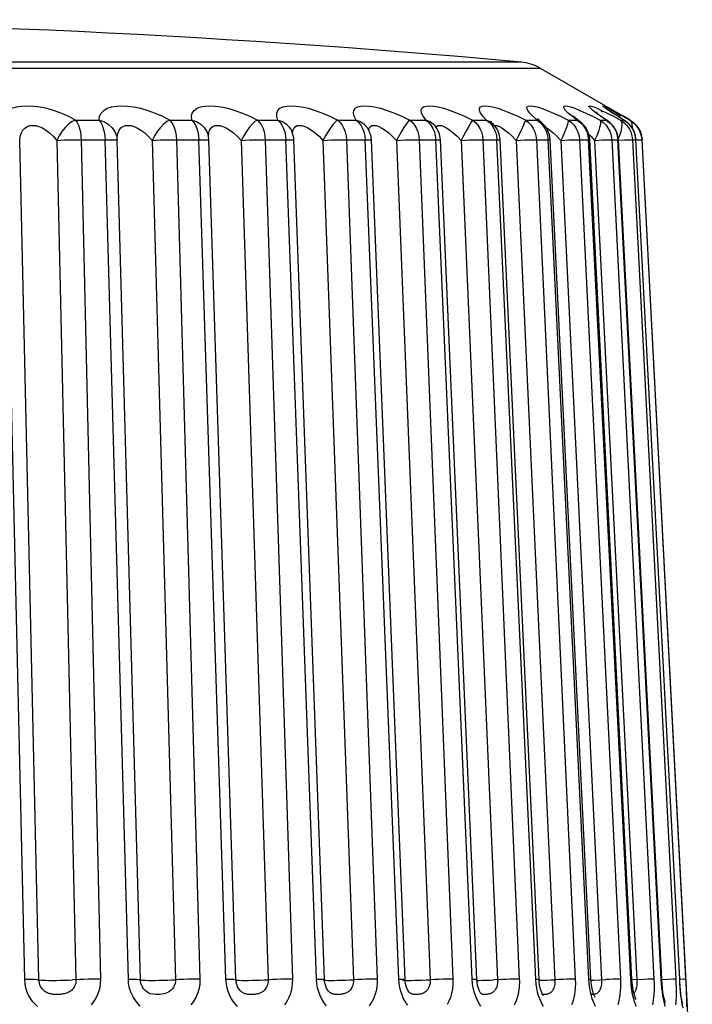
# Model space of a CAD drawing. Header units: millimetres. Extents: x -728 to -141, y -62 to 525.
# Tile 90 of 186: x -437.45 to -432.42, y 509.04 to 516.4. Entities that reach past the tile are written whole.
import ezdxf

# ---------------------------------------------------------------- set-up
doc = ezdxf.new("R2010")
doc.units = ezdxf.units.MM
doc.header["$LTSCALE"] = 23.1
doc.layers.add('R912005502_AM_0', color=7, linetype='CONTINUOUS')

msp = doc.modelspace()

# ---------------------------------------------------------------- linework, layer by layer
at = {"layer": 'R912005502_AM_0', "color": 7}
for p, q in [((-447.9781, 516.0404), (-433.5598, 516.0404)), ((-433.5598, 516.0404), (-432.9417, 515.6836)), ((-433.0449, 515.7367), (-433.0543, 515.7429)), ((-433.5831, 515.6518), (-433.6152, 515.6806)), ((-433.3494, 515.7048), (-433.3692, 515.7247)), ((-433.2184, 515.705), (-433.1683, 515.6806)), ((-433.1683, 515.6806), (-433.112, 515.6518)), ((-433.1409, 515.708), (-433.1455, 515.7121)), ((-433.1348, 515.703), (-433.1409, 515.708)), ((-433.1078, 515.6826), (-433.1185, 515.6904)), ((-433.0971, 515.7118), (-433.1035, 515.7167)), ((-433.0999, 515.7249), (-433.0593, 515.705)), ((-433.0599, 515.7342), (-433.0618, 515.7356)), ((-433.0344, 515.7299), (-433.0449, 515.7367)), ((-433.0211, 515.7214), (-433.0344, 515.7299)), ((-433.0055, 515.7115), (-433.0211, 515.7214)), ((-433.021, 515.7249), (-432.9847, 515.705)), ((-432.9797, 515.6805), (-433.0177, 515.7048)), ((-432.9879, 515.7005), (-433.0055, 515.7115)), ((-432.9666, 515.6727), (-432.9949, 515.6907)), ((-432.958, 515.6822), (-432.9879, 515.7005)), ((-432.9338, 515.6518), (-432.9797, 515.6805)), ((-432.9287, 515.6491), (-432.9666, 515.6727)), ((-432.8868, 515.6518), (-432.9415, 515.6835)), ((-437.0361, 515.6518), (-436.8596, 515.6518)), ((-436.3309, 515.6518), (-436.1656, 515.6518)), ((-435.9555, 515.6106), (-435.9331, 515.6041)), ((-435.6743, 515.6518), (-435.522, 515.6518)), ((-435.3902, 515.604), (-435.3765, 515.6105)), ((-435.3765, 515.6105), (-435.3604, 515.6128)), ((-435.3604, 515.6128), (-435.3419, 515.6106)), ((-435.0735, 515.6518), (-434.9359, 515.6518)), ((-434.8524, 515.5954), (-434.8524, 515.5953)), ((-434.83, 515.6041), (-434.8184, 515.6106)), ((-434.5351, 515.6518), (-434.4137, 515.6518)), ((-434.349, 515.6125), (-434.349, 515.6124)), ((-434.3383, 515.598), (-434.3352, 515.604)), ((-434.0651, 515.6518), (-434.074, 515.6404)), ((-434.0651, 515.6518), (-433.9611, 515.6518)), ((-433.9611, 515.6518), (-433.9335, 515.6404)), ((-433.9335, 515.6404), (-433.9137, 515.6253)), ((-433.9137, 515.6253), (-433.9136, 515.6252)), ((-433.9013, 515.6112), (-433.8943, 515.6128)), ((-433.8943, 515.6128), (-433.8815, 515.6106)), ((-433.6684, 515.6518), (-433.5831, 515.6518)), ((-433.5831, 515.6518), (-433.5583, 515.6404)), ((-433.5793, 515.6609), (-433.5808, 515.6625)), ((-433.5583, 515.6404), (-433.5505, 515.6347)), ((-433.5505, 515.6347), (-433.5503, 515.6345)), ((-433.5413, 515.614), (-433.5252, 515.5898)), ((-433.5191, 515.6003), (-433.5075, 515.5929)), ((-433.3496, 515.6518), (-433.2839, 515.6518)), ((-433.2839, 515.6518), (-433.2633, 515.6414)), ((-433.2633, 515.6414), (-433.263, 515.6412)), ((-433.2403, 515.614), (-433.2235, 515.5898)), ((-433.112, 515.6518), (-433.0666, 515.6518)), ((-433.0666, 515.6518), (-433.0553, 515.6461)), ((-433.0553, 515.6461), (-433.0551, 515.646)), ((-432.9584, 515.6518), (-432.9338, 515.6518)), ((-432.9338, 515.6518), (-432.9292, 515.6494)), ((-432.9292, 515.6494), (-432.9291, 515.6494)), ((-432.8903, 515.6518), (-432.8868, 515.6518)), ((-436.0439, 515.5412), (-436.0438, 515.5405)), ((-435.4649, 515.535), (-435.4623, 515.5054)), ((-434.8789, 515.5632), (-434.8724, 515.535)), ((-434.8724, 515.535), (-434.8695, 515.5054)), ((-434.5973, 515.5678), (-434.6342, 515.5008)), ((-434.3445, 515.535), (-434.3413, 515.5054)), ((-433.887, 515.535), (-433.8836, 515.5054)), ((-433.7698, 515.5308), (-433.7398, 515.5008)), ((-433.505, 515.535), (-433.5013, 515.5054)), ((-433.4623, 515.5561), (-433.4353, 515.5308)), ((-433.4353, 515.5308), (-433.4059, 515.5008)), ((-433.2025, 515.535), (-433.1987, 515.5054)), ((-433.1972, 515.5464), (-433.1813, 515.5308)), ((-433.1813, 515.5308), (-433.1526, 515.5008)), ((-432.8734, 515.5348), (-432.8694, 515.5054)), ((-432.8046, 515.5348), (-432.8006, 515.5054)), ((-432.8011, 515.535), (-432.797, 515.5054)), ((-437.416, 509.2311), (-437.5604, 515.5054)), ((-437.3094, 509.2266), (-437.4535, 515.5008)), ((-437.1765, 515.5008), (-437.0322, 509.2266)), ((-437.023, 515.5053), (-436.8151, 515.5054)), ((-436.9936, 515.5054), (-436.8495, 509.2311)), ((-436.6406, 509.2311), (-436.8151, 515.5054)), ((-436.7267, 515.5022), (-436.7243, 515.501)), ((-436.7246, 515.5062), (-436.7245, 515.506)), ((-436.7243, 515.501), (-436.7245, 515.506)), ((-436.5501, 509.2266), (-436.7244, 515.5008)), ((-436.463, 515.5008), (-436.2886, 509.2266)), ((-436.3083, 515.5053), (-436.1132, 515.5054)), ((-436.2804, 515.5054), (-436.1061, 509.2311)), ((-435.9105, 509.2311), (-436.1132, 515.5054)), ((-436.0386, 515.5022), (-436.0383, 515.5018)), ((-435.8358, 509.2275), (-436.0383, 515.5018)), ((-435.7967, 515.5008), (-435.5941, 509.2266)), ((-435.6424, 515.5053), (-435.4623, 515.5054)), ((-435.6163, 515.5054), (-435.4138, 509.2311)), ((-435.2336, 509.2311), (-435.4623, 515.5054)), ((-435.4036, 515.5033), (-435.402, 515.5025)), ((-435.1735, 509.2283), (-435.402, 515.5025)), ((-435.1848, 515.5008), (-434.9563, 509.2266)), ((-435.0327, 515.5053), (-434.8695, 515.5054)), ((-435.0087, 515.5054), (-434.7802, 509.2311)), ((-434.6173, 509.2311), (-434.8695, 515.5054)), ((-434.5707, 509.2289), (-434.8226, 515.5032)), ((-434.6342, 515.5008), (-434.3822, 509.2266)), ((-434.4859, 515.5053), (-434.3413, 515.5054)), ((-434.4642, 515.5054), (-434.2122, 509.2311)), ((-434.0684, 509.2311), (-434.3413, 515.5054)), ((-434.0337, 509.2295), (-434.3064, 515.5038)), ((-434.1507, 515.5008), (-433.878, 509.2266)), ((-434.0079, 515.5053), (-433.8836, 515.5054)), ((-433.9887, 515.5054), (-433.716, 509.2311)), ((-433.593, 509.2311), (-433.8836, 515.5054)), ((-433.5686, 509.23), (-433.859, 515.5043)), ((-433.7398, 515.5008), (-433.4493, 509.2266)), ((-433.5876, 515.5054), (-433.2971, 509.2311)), ((-433.5876, 515.5054), (-433.5013, 515.5054)), ((-433.1962, 509.2311), (-433.5013, 515.5054)), ((-433.1804, 509.2305), (-433.4854, 515.5047)), ((-433.4059, 515.5008), (-433.1009, 509.2266)), ((-433.2651, 515.5054), (-432.96, 509.2311)), ((-433.2651, 515.5054), (-433.1987, 515.5054)), ((-432.8823, 509.2311), (-433.1987, 515.5054)), ((-432.8733, 509.2308), (-433.1896, 515.505)), ((-433.1526, 515.5008), (-433.0951, 515.5033)), ((-433.1526, 515.5008), (-432.8364, 509.2266)), ((-433.0248, 515.5054), (-432.7086, 509.2311)), ((-433.0248, 515.5054), (-432.9789, 515.5054)), ((-432.6548, 509.2311), (-432.9789, 515.5054)), ((-432.6508, 509.231), (-432.9748, 515.5052)), ((-432.9746, 515.5012), (-432.9285, 515.5033)), ((-432.8765, 515.5053), (-432.8694, 515.5054)), ((-432.8694, 515.5054), (-432.5454, 509.2311)), ((-432.8694, 515.5054), (-432.8446, 515.5054)), ((-432.5163, 509.2311), (-432.8446, 515.5054)), ((-432.8446, 515.5054), (-432.8435, 515.5054)), ((-432.5152, 509.2311), (-432.8435, 515.5054)), ((-432.8044, 515.5053), (-432.8006, 515.5054)), ((-432.8006, 515.5054), (-432.797, 515.5054)), ((-432.4217, 508.3461), (-432.797, 515.5054)), ((-436.6382, 509.1981), (-436.6406, 509.2311)), ((-435.8384, 509.2256), (-435.8381, 509.2253)), ((-434.6144, 509.1982), (-434.6173, 509.2311)), ((-434.0655, 509.1972), (-434.0684, 509.2311)), ((-433.9938, 509.2226), (-433.9675, 509.2232)), ((-433.5901, 509.1968), (-433.593, 509.2311)), ((-433.5673, 509.2119), (-433.5686, 509.23)), ((-433.5364, 509.2232), (-433.5091, 509.2241)), ((-433.1934, 509.1968), (-433.1962, 509.2311)), ((-433.1783, 509.2039), (-433.1804, 509.2305)), ((-433.1798, 509.2234), (-433.1589, 509.2241)), ((-433.1589, 509.2241), (-433.0699, 509.2279)), ((-432.6045, 509.2291), (-432.6506, 509.227)), ((-432.5163, 509.2311), (-432.5152, 509.2311)), ((-436.5405, 509.1826), (-436.5406, 509.1827)), ((-435.1348, 509.1333), (-435.1351, 509.1335)), ((-434.5324, 509.1264), (-434.5327, 509.1266)), ((-434.0446, 509.108), (-434.0533, 509.1354)), ((-434.0027, 509.1224), (-434.0028, 509.1224)), ((-433.5482, 509.1189), (-433.5503, 509.1198)), ((-433.1627, 509.1279), (-433.1688, 509.1491)), ((-432.8715, 509.1345), (-432.8762, 509.1647)), ((-432.8369, 509.1905), (-432.838, 509.1803))]:
    msp.add_line(p, q, dxfattribs=at)
for points in [[(-433.7032, 516.0858), (-433.7407, 516.0858), (-433.8223, 516.0858), (-433.9491, 516.0858), (-434.1202, 516.0858), (-434.3346, 516.0858), (-434.5908, 516.0858), (-434.8873, 516.0858), (-435.2219, 516.0858), (-435.5927, 516.0858), (-435.997, 516.0858), (-436.4325, 516.0858), (-436.8961, 516.0858), (-437.3849, 516.0858), (-437.8953, 516.0858)], [(-437.5965, 515.6518), (-437.5866, 515.6805), (-437.5694, 515.7048), (-437.5443, 515.7247), (-437.5132, 515.7401), (-437.4774, 515.7508), (-437.4378, 515.7571), (-437.3955, 515.7592), (-437.3502, 515.7572), (-437.3014, 515.7509), (-437.2501, 515.7403), (-437.1963, 515.7249), (-437.1418, 515.705), (-437.0887, 515.6806), (-437.0361, 515.6518)], [(-436.8596, 515.6518), (-436.8559, 515.6806), (-436.8443, 515.705), (-436.8244, 515.7249), (-436.7979, 515.7403), (-436.7657, 515.751), (-436.7292, 515.7572), (-436.6899, 515.7593), (-436.6469, 515.7571), (-436.5996, 515.7508), (-436.5491, 515.7401), (-436.4956, 515.7247), (-436.4406, 515.7048), (-436.3859, 515.6805), (-436.3309, 515.6518)], [(-436.1656, 515.6518), (-436.1681, 515.6805), (-436.1625, 515.7048), (-436.1482, 515.7247), (-436.1268, 515.7401), (-436.0996, 515.7508), (-436.0672, 515.7571), (-436.031, 515.7592), (-435.9905, 515.7572), (-435.9453, 515.7509), (-435.8962, 515.7403), (-435.8431, 515.7249), (-435.7877, 515.705), (-435.7316, 515.6806), (-435.6743, 515.6518)], [(-435.522, 515.6518), (-435.5307, 515.6805), (-435.531, 515.7048), (-435.5223, 515.7247), (-435.5063, 515.7401), (-435.4838, 515.7508), (-435.4556, 515.7571), (-435.423, 515.7592), (-435.3856, 515.7572), (-435.343, 515.7509), (-435.2958, 515.7403), (-435.2439, 515.7249), (-435.1889, 515.705), (-435.1323, 515.6806), (-435.0735, 515.6518)], [(-434.9359, 515.6518), (-434.9508, 515.6806), (-434.9569, 515.705), (-434.9539, 515.7249), (-434.9432, 515.7403), (-434.9254, 515.751), (-434.9015, 515.7572), (-434.873, 515.7593), (-434.8391, 515.7571), (-434.7994, 515.7508), (-434.7545, 515.7401), (-434.7046, 515.7247), (-434.6508, 515.7048), (-434.5945, 515.6805), (-434.5351, 515.6518)], [(-434.4137, 515.6518), (-434.4345, 515.6805), (-434.4465, 515.7048), (-434.4494, 515.7247), (-434.4443, 515.7401), (-434.4319, 515.7508), (-434.413, 515.7571), (-434.3887, 515.7592), (-434.3586, 515.7572), (-434.3225, 515.7509), (-434.2807, 515.7403), (-434.233, 515.7249), (-434.1806, 515.705), (-434.1248, 515.6806), (-434.0651, 515.6518)], [(-433.9611, 515.6518), (-433.9876, 515.6805), (-434.0053, 515.7048), (-434.014, 515.7247), (-434.0145, 515.7401), (-434.0074, 515.7508), (-433.9935, 515.7571), (-433.9738, 515.7592), (-433.9479, 515.7572), (-433.9156, 515.7509), (-433.8773, 515.7403), (-433.8324, 515.7249), (-433.7821, 515.705), (-433.7277, 515.6806), (-433.6684, 515.6518)], [(-433.6152, 515.6806), (-433.6384, 515.705), (-433.6527, 515.7249), (-433.6587, 515.7403), (-433.6569, 515.7509), (-433.648, 515.7572), (-433.6331, 515.7593), (-433.6116, 515.7571), (-433.5835, 515.7508), (-433.5488, 515.7401), (-433.5074, 515.7247), (-433.46, 515.7048), (-433.4075, 515.6806), (-433.3496, 515.6518)], [(-433.3692, 515.7247), (-433.3808, 515.7401), (-433.3845, 515.7508), (-433.381, 515.7571), (-433.371, 515.7592), (-433.3542, 515.7572), (-433.3308, 515.7509), (-433.3004, 515.7403)], [(-433.1417, 515.7048), (-433.1668, 515.7247), (-433.1839, 515.7401), (-433.193, 515.7508), (-433.1947, 515.7571), (-433.1897, 515.7592), (-433.1779, 515.7572), (-433.1592, 515.7509)], [(-433.1592, 515.7509), (-433.1333, 515.7403), (-433.0999, 515.7249)], [(-433.0844, 515.7508), (-433.0913, 515.7571), (-433.0915, 515.7592), (-433.0847, 515.7572), (-433.0709, 515.7509)], [(-433.0177, 515.7048), (-433.0478, 515.7247), (-433.0701, 515.7401), (-433.0844, 515.7508)], [(-433.0709, 515.7509), (-433.0499, 515.7403), (-433.021, 515.7249)], [(-433.2839, 515.6518), (-433.3209, 515.6805), (-433.3494, 515.7048)], [(-433.2625, 515.6408), (-433.27, 515.6464), (-433.2849, 515.6579), (-433.2976, 515.668), (-433.3077, 515.6765), (-433.3152, 515.6832), (-433.3163, 515.6843)], [(-433.3004, 515.7403), (-433.2627, 515.7249), (-433.2184, 515.705)], [(-433.0666, 515.6518), (-433.1083, 515.6805), (-433.1417, 515.7048)], [(-433.1185, 515.6904), (-433.1275, 515.6973), (-433.1348, 515.703)], [(-433.0546, 515.6456), (-433.0672, 515.6542), (-433.0821, 515.6644), (-433.0957, 515.6739), (-433.1078, 515.6826)], [(-433.0313, 515.7145), (-433.0411, 515.721), (-433.0492, 515.7266), (-433.0556, 515.7311), (-433.0599, 515.7342)], [(-433.0593, 515.705), (-433.0123, 515.6806), (-432.9584, 515.6518)], [(-432.9949, 515.6907), (-433.0081, 515.6992), (-433.0203, 515.7072), (-433.0313, 515.7145)], [(-432.9847, 515.705), (-432.9412, 515.6806), (-432.8903, 515.6518)], [(-437.4535, 515.5008), (-437.4493, 515.5308), (-437.441, 515.5561), (-437.4289, 515.5768), (-437.4138, 515.5928), (-437.3963, 515.604), (-437.3768, 515.6105), (-437.356, 515.6128), (-437.3336, 515.6106), (-437.3094, 515.6041), (-437.2838, 515.5931), (-437.257, 515.577), (-437.2297, 515.5562), (-437.2026, 515.5308), (-437.1765, 515.5008)], [(-437.0361, 515.6518), (-437.0618, 515.6404), (-437.0877, 515.6215), (-437.1135, 515.5971), (-437.1375, 515.5678), (-437.1585, 515.5347), (-437.1765, 515.5008)], [(-437.0361, 515.6518), (-437.0245, 515.6348), (-437.0144, 515.614), (-437.006, 515.5899), (-436.9997, 515.5632), (-436.9955, 515.5348), (-436.9936, 515.5054)], [(-436.8596, 515.6518), (-436.8476, 515.6348), (-436.8369, 515.614), (-436.8281, 515.5898), (-436.8215, 515.5632), (-436.817, 515.535), (-436.8151, 515.5054)], [(-436.8596, 515.6518), (-436.8233, 515.6404), (-436.7904, 515.6215), (-436.7631, 515.5971), (-436.7423, 515.5678), (-436.7292, 515.5347), (-436.7246, 515.5062)], [(-436.7245, 515.5039), (-436.7233, 515.5309), (-436.7178, 515.5562), (-436.7084, 515.577), (-436.6956, 515.593), (-436.6799, 515.6042), (-436.662, 515.6107), (-436.6426, 515.6128), (-436.6214, 515.6105), (-436.5979, 515.604), (-436.5727, 515.5928), (-436.546, 515.5768), (-436.5183, 515.556), (-436.4904, 515.5307), (-436.463, 515.5008)], [(-436.3309, 515.6518), (-436.3537, 515.6404), (-436.377, 515.6215), (-436.401, 515.5971), (-436.4239, 515.5678), (-436.4445, 515.5347), (-436.463, 515.5008)], [(-436.3309, 515.6518), (-436.3171, 515.6348), (-436.305, 515.614), (-436.2951, 515.5899), (-436.2876, 515.5632), (-436.2826, 515.5348), (-436.2804, 515.5054)], [(-436.1656, 515.6518), (-436.1514, 515.6348), (-436.1388, 515.614), (-436.1284, 515.5898), (-436.1206, 515.5632), (-436.1155, 515.535), (-436.1132, 515.5054)], [(-436.1656, 515.6518), (-436.1303, 515.6404), (-436.0986, 515.6215), (-436.0728, 515.5971), (-436.0538, 515.5678), (-436.0439, 515.5412)], [(-436.0326, 515.5768), (-436.0224, 515.5928), (-436.0092, 515.604)], [(-436.0092, 515.604), (-435.9934, 515.6105), (-435.9755, 515.6128), (-435.9555, 515.6106)], [(-435.9331, 515.6041), (-435.9085, 515.5931), (-435.882, 515.577), (-435.854, 515.5562), (-435.8254, 515.5308), (-435.7967, 515.5008)], [(-435.6743, 515.6518), (-435.6939, 515.6404), (-435.7144, 515.6215), (-435.7363, 515.5971), (-435.7579, 515.5678), (-435.7779, 515.5347), (-435.7967, 515.5008)], [(-435.6743, 515.6518), (-435.6584, 515.6348), (-435.6446, 515.614), (-435.6332, 515.5899), (-435.6246, 515.5632), (-435.6189, 515.5348), (-435.6163, 515.5054)], [(-435.522, 515.6518), (-435.5058, 515.6348), (-435.4914, 515.614), (-435.4796, 515.5898), (-435.4708, 515.5632), (-435.4649, 515.535)], [(-435.522, 515.6518), (-435.4881, 515.6404), (-435.4579, 515.6215), (-435.4339, 515.5971), (-435.4188, 515.572)], [(-435.4124, 515.5547), (-435.4124, 515.5561), (-435.4086, 515.5768), (-435.4011, 515.5928), (-435.3902, 515.604)], [(-435.3419, 515.6106), (-435.3207, 515.6041), (-435.2971, 515.5931)], [(-435.0735, 515.6518), (-435.0897, 515.6404), (-435.1073, 515.6215), (-435.1268, 515.5971), (-435.1468, 515.5678), (-435.166, 515.5347), (-435.1848, 515.5008)], [(-435.0735, 515.6518), (-435.0558, 515.6348), (-435.0403, 515.614), (-435.0276, 515.5899), (-435.0179, 515.5632), (-435.0115, 515.5348), (-435.0087, 515.5054)], [(-434.9359, 515.6518), (-434.9037, 515.6404), (-434.8755, 515.6215), (-434.8524, 515.5954)], [(-434.9359, 515.6518), (-434.9178, 515.6348), (-434.9019, 515.614), (-434.8888, 515.5898), (-434.8789, 515.5632)], [(-434.8431, 515.5778), (-434.8385, 515.593), (-434.83, 515.6041)], [(-434.8184, 515.6106), (-434.8043, 515.6128), (-434.7875, 515.6106)], [(-434.7875, 515.6106), (-434.7678, 515.604), (-434.7453, 515.5928), (-434.7202, 515.5768), (-434.6929, 515.556), (-434.6641, 515.5307), (-434.6342, 515.5008)], [(-434.5351, 515.6518), (-434.5477, 515.6404), (-434.5621, 515.6215), (-434.5791, 515.5971), (-434.5973, 515.5678)], [(-434.5351, 515.6518), (-434.5157, 515.6348), (-434.4988, 515.614), (-434.4849, 515.5899), (-434.4743, 515.5632), (-434.4673, 515.5348), (-434.4642, 515.5054)], [(-434.4137, 515.6518), (-434.3836, 515.6404), (-434.3576, 515.6215), (-434.349, 515.6125)], [(-434.4137, 515.6518), (-434.394, 515.6348), (-434.3767, 515.614), (-434.3624, 515.5898)], [(-434.3491, 515.6126), (-434.3534, 515.6179), (-434.3543, 515.6191)], [(-434.3352, 515.604), (-434.3261, 515.6105), (-434.3141, 515.6128)], [(-434.3141, 515.6128), (-434.2992, 515.6106), (-434.2812, 515.6041)], [(-434.2812, 515.6041), (-434.2602, 515.5931), (-434.2362, 515.577), (-434.2096, 515.5562)], [(-434.074, 515.6404), (-434.0992, 515.5971), (-434.1154, 515.5678), (-434.1323, 515.5347), (-434.1507, 515.5008)], [(-434.0651, 515.6518), (-434.0442, 515.6348), (-434.026, 515.614), (-434.011, 515.5899), (-433.9996, 515.5632), (-433.9921, 515.5348), (-433.9887, 515.5054)], [(-433.9611, 515.6518), (-433.94, 515.6348), (-433.9215, 515.614), (-433.9062, 515.5898)], [(-433.9135, 515.6251), (-433.9209, 515.6326), (-433.9275, 515.6398), (-433.93, 515.643), (-433.9301, 515.6431)], [(-433.8815, 515.6106), (-433.8654, 515.6041), (-433.8461, 515.5931), (-433.8234, 515.577)], [(-433.6684, 515.6518), (-433.6735, 515.6404), (-433.6811, 515.6215), (-433.6925, 515.5971), (-433.7064, 515.5678), (-433.7219, 515.5347), (-433.7398, 515.5008)], [(-433.6684, 515.6518), (-433.6463, 515.6348), (-433.6271, 515.614), (-433.6112, 515.5899), (-433.5991, 515.5632), (-433.5912, 515.5348), (-433.5876, 515.5054)], [(-433.5831, 515.6518), (-433.5608, 515.6348), (-433.5413, 515.614)], [(-433.5499, 515.6342), (-433.5594, 515.6423), (-433.5711, 515.6528), (-433.5793, 515.6609)], [(-433.3496, 515.6518), (-433.3508, 515.6404), (-433.3548, 515.6215), (-433.3632, 515.5971), (-433.3748, 515.5678), (-433.3887, 515.5347), (-433.4059, 515.5008)], [(-433.3496, 515.6518), (-433.3265, 515.6348), (-433.3064, 515.614), (-433.2898, 515.5899), (-433.2771, 515.5632), (-433.2689, 515.5348), (-433.2651, 515.5054)], [(-433.2839, 515.6518), (-433.2606, 515.6348), (-433.2403, 515.614)], [(-433.112, 515.6518), (-433.1094, 515.6404), (-433.1098, 515.6215), (-433.1151, 515.5971), (-433.1242, 515.5678), (-433.1364, 515.5347), (-433.1526, 515.5008)], [(-433.112, 515.6518), (-433.0882, 515.6348), (-433.0674, 515.614), (-433.0503, 515.5899), (-433.0373, 515.5632), (-433.0287, 515.5348), (-433.0248, 515.5054)], [(-433.0666, 515.6518), (-433.0427, 515.6348), (-433.0218, 515.614)], [(-433.0218, 515.614), (-433.0045, 515.5898), (-432.9914, 515.5632)], [(-432.9508, 515.5971), (-432.9574, 515.5678), (-432.9677, 515.5347), (-432.9763, 515.5155)], [(-432.9584, 515.6518), (-432.9519, 515.6404), (-432.9487, 515.6215), (-432.9508, 515.5971)], [(-432.9584, 515.6518), (-432.9341, 515.6348), (-432.9129, 515.614), (-432.8954, 515.5899), (-432.8821, 515.5632), (-432.8734, 515.5348)], [(-432.9338, 515.6518), (-432.9094, 515.6348), (-432.8882, 515.614)], [(-432.8903, 515.6518), (-432.8658, 515.6348), (-432.8444, 515.614), (-432.8268, 515.5899)], [(-432.8903, 515.6518), (-432.88, 515.6404), (-432.8733, 515.6215), (-432.8722, 515.5971)], [(-432.8882, 515.614), (-432.8706, 515.5898), (-432.8573, 515.5632)], [(-432.8868, 515.6518), (-432.8622, 515.6348), (-432.8409, 515.614), (-432.8232, 515.5898)], [(-436.0417, 515.5308), (-436.0392, 515.5561), (-436.0326, 515.5768)], [(-435.2971, 515.5931), (-435.2711, 515.577), (-435.2433, 515.5562), (-435.2143, 515.5308), (-435.1848, 515.5008)], [(-434.3624, 515.5898), (-434.3516, 515.5632), (-434.3445, 515.535)], [(-434.2096, 515.5562), (-434.1809, 515.5308), (-434.1507, 515.5008)], [(-433.9062, 515.5898), (-433.8947, 515.5632), (-433.887, 515.535)], [(-433.8234, 515.577), (-433.7978, 515.5562), (-433.7698, 515.5308)], [(-433.5252, 515.5898), (-433.513, 515.5632), (-433.505, 515.535)], [(-433.5075, 515.5929), (-433.4865, 515.5768), (-433.4623, 515.5561)], [(-433.2235, 515.5898), (-433.2108, 515.5632), (-433.2025, 515.535)], [(-432.9914, 515.5632), (-432.9829, 515.535), (-432.9789, 515.5054)], [(-432.8573, 515.5632), (-432.8486, 515.535), (-432.8446, 515.5054)], [(-432.8268, 515.5899), (-432.8134, 515.5632), (-432.8046, 515.5348)], [(-432.8232, 515.5898), (-432.8098, 515.5632), (-432.8011, 515.535)], [(-437.1765, 515.5008), (-437.1482, 515.5022), (-437.1178, 515.5033), (-437.0861, 515.5043), (-437.0542, 515.5049), (-437.023, 515.5053)], [(-436.8151, 515.5054), (-436.7889, 515.5053), (-436.7663, 515.5049), (-436.748, 515.5043), (-436.7347, 515.5033), (-436.7267, 515.5022)], [(-436.463, 515.5008), (-436.4333, 515.5022), (-436.402, 515.5033), (-436.3701, 515.5043), (-436.3385, 515.5049), (-436.3083, 515.5053)], [(-436.1132, 515.5054), (-436.089, 515.5053), (-436.0689, 515.5049), (-436.0535, 515.5043), (-436.0433, 515.5033), (-436.0386, 515.5022)], [(-435.7967, 515.5008), (-435.7659, 515.5022), (-435.7341, 515.5033), (-435.7023, 515.5043), (-435.6714, 515.5049), (-435.6424, 515.5053)], [(-435.4623, 515.5054), (-435.4404, 515.5053), (-435.423, 515.5049), (-435.4106, 515.5043), (-435.4036, 515.5033)], [(-435.1848, 515.5008), (-435.1534, 515.5022), (-435.1214, 515.5033), (-435.09, 515.5043), (-435.0601, 515.5049), (-435.0327, 515.5053)], [(-434.8695, 515.5054), (-434.8502, 515.5053), (-434.8356, 515.5049), (-434.8264, 515.5043), (-434.8227, 515.5033), (-434.8226, 515.5032)], [(-434.6342, 515.5008), (-434.6023, 515.5022), (-434.5706, 515.5033), (-434.5399, 515.5043), (-434.5114, 515.5049), (-434.4859, 515.5053)], [(-434.3413, 515.5054), (-434.3248, 515.5053), (-434.3133, 515.5049), (-434.3073, 515.5043), (-434.3064, 515.5038)], [(-434.1507, 515.5008), (-434.1188, 515.5022), (-434.0876, 515.5033), (-434.0581, 515.5043), (-434.0313, 515.5049), (-434.0079, 515.5053)], [(-433.8836, 515.5054), (-433.87, 515.5053), (-433.8617, 515.5049), (-433.859, 515.5043)], [(-433.7398, 515.5008), (-433.7082, 515.5022), (-433.6779, 515.5033), (-433.6498, 515.5043), (-433.6249, 515.5049), (-433.604, 515.5053), (-433.5876, 515.5054)], [(-433.5013, 515.5054), (-433.4908, 515.5053), (-433.4858, 515.5049), (-433.4854, 515.5047)], [(-433.4059, 515.5008), (-433.3458, 515.5033), (-433.3195, 515.5043), (-433.2969, 515.5049), (-433.2785, 515.5053), (-433.2651, 515.5054)], [(-433.1987, 515.5054), (-433.1914, 515.5053), (-433.1896, 515.505)], [(-433.0951, 515.5033), (-433.0709, 515.5043), (-433.0507, 515.5049), (-433.0352, 515.5053), (-433.0248, 515.5054)], [(-432.9789, 515.5054), (-432.9749, 515.5053), (-432.9748, 515.5052)], [(-432.9285, 515.5033), (-432.889, 515.5049), (-432.8765, 515.5053)], [(-432.8434, 515.5035), (-432.8137, 515.5049), (-432.8044, 515.5053)], [(-432.8006, 515.5054), (-432.4705, 509.1949), (-432.4689, 509.16), (-432.4676, 509.1257)], [(-437.3212, 509.0273), (-437.3379, 509.0432), (-437.3542, 509.0617), (-437.3697, 509.0829), (-437.3839, 509.107), (-437.3964, 509.1345), (-437.4064, 509.1647), (-437.4128, 509.1968), (-437.416, 509.2311)], [(-437.416, 509.2311), (-437.388, 509.231), (-437.3632, 509.2307), (-437.3424, 509.23), (-437.3261, 509.2291), (-437.315, 509.2279)], [(-437.315, 509.2279), (-437.304, 509.2253), (-437.2935, 509.2241), (-437.2783, 509.2232), (-437.2587, 509.2226), (-437.2354, 509.2222), (-437.2089, 509.222), (-437.1802, 509.2222), (-437.1499, 509.2226), (-437.1192, 509.2232), (-437.0887, 509.2241), (-437.0594, 509.2253)], [(-437.0322, 509.2266), (-437.0327, 509.2137), (-437.0346, 509.2017), (-437.0377, 509.1905), (-437.0418, 509.1803), (-437.0466, 509.1713), (-437.0519, 509.1633), (-437.0577, 509.1562), (-437.0639, 509.15), (-437.0703, 509.1445), (-437.0768, 509.1398), (-437.0833, 509.1357), (-437.0899, 509.1323), (-437.0964, 509.1293), (-437.1031, 509.1267), (-437.11, 509.1244), (-437.1172, 509.1225), (-437.1246, 509.1208), (-437.1322, 509.1193), (-437.1401, 509.1182), (-437.1481, 509.1172), (-437.1562, 509.1166), (-437.1643, 509.1162), (-437.1724, 509.116), (-437.1805, 509.116), (-437.1887, 509.1163), (-437.1968, 509.1169), (-437.2049, 509.1177), (-437.213, 509.1189), (-437.2208, 509.1205), (-437.2284, 509.1224), (-437.2357, 509.1247), (-437.2428, 509.1274), (-437.2499, 509.1307), (-437.257, 509.1346), (-437.2641, 509.1393), (-437.2711, 509.1448), (-437.278, 509.1512), (-437.2847, 509.1586), (-437.2909, 509.1671), (-437.2966, 509.1768), (-437.3016, 509.1879), (-437.3056, 509.2), (-437.3082, 509.2129), (-437.3094, 509.2266)], [(-436.8495, 509.2311), (-436.8789, 509.231), (-436.91, 509.2307), (-436.9419, 509.23), (-436.9736, 509.2291), (-437.004, 509.2279), (-437.0594, 509.2253)], [(-436.8495, 509.2311), (-436.8508, 509.199), (-436.8548, 509.169), (-436.8618, 509.1411), (-436.871, 509.1157), (-436.8816, 509.0933), (-436.8935, 509.0734), (-436.9061, 509.0557), (-436.9193, 509.0402)], [(-436.6406, 509.2311), (-436.6144, 509.231), (-436.5919, 509.2307), (-436.5737, 509.23), (-436.5604, 509.2291), (-436.5524, 509.2279), (-436.5501, 509.2266)], [(-436.5524, 509.03), (-436.5801, 509.0608), (-436.6028, 509.0945), (-436.6195, 509.1293), (-436.6311, 509.1643), (-436.6382, 509.1981)], [(-436.5406, 509.1827), (-436.5418, 509.1858), (-436.5464, 509.1998), (-436.549, 509.2135), (-436.5501, 509.2266)], [(-436.5501, 509.2266), (-436.5479, 509.2253), (-436.5406, 509.2241), (-436.5282, 509.2232), (-436.5112, 509.2226)], [(-436.2886, 509.2266), (-436.289, 509.2131), (-436.2913, 509.1993), (-436.2954, 509.1853), (-436.3016, 509.172), (-436.3097, 509.1597), (-436.3193, 509.1491), (-436.3298, 509.1404), (-436.341, 509.1334), (-436.3524, 509.128), (-436.3645, 509.1238), (-436.3774, 509.1205), (-436.3911, 509.1182), (-436.4063, 509.1166), (-436.4221, 509.116), (-436.4386, 509.1164), (-436.455, 509.1181), (-436.4712, 509.1216), (-436.4868, 509.127), (-436.5016, 509.1352), (-436.515, 509.1457), (-436.5262, 509.1581), (-436.5352, 509.1718), (-436.5405, 509.1826)], [(-436.5112, 509.2226), (-436.4901, 509.2222), (-436.4655, 509.222), (-436.438, 509.2222), (-436.4086, 509.2226), (-436.378, 509.2232), (-436.3473, 509.2241), (-436.3172, 509.2253), (-436.2886, 509.2266)], [(-436.1061, 509.2311), (-436.134, 509.231), (-436.1642, 509.2307), (-436.1958, 509.23), (-436.2277, 509.2291), (-436.259, 509.2279), (-436.2886, 509.2266)], [(-436.1061, 509.2311), (-436.1068, 509.1971), (-436.1118, 509.1631), (-436.1212, 509.1283), (-436.1346, 509.095), (-436.1522, 509.0647), (-436.1723, 509.0381)], [(-435.8677, 509.0829), (-435.8806, 509.107), (-435.892, 509.1346), (-435.9012, 509.1648), (-435.9073, 509.1969), (-435.9105, 509.2311)], [(-435.9105, 509.2311), (-435.8863, 509.231), (-435.8663, 509.2307), (-435.8509, 509.23), (-435.8407, 509.2291), (-435.8361, 509.2279), (-435.8358, 509.2275)], [(-435.8381, 509.2253), (-435.8339, 509.2241), (-435.8246, 509.2232), (-435.8104, 509.2226), (-435.7917, 509.2222), (-435.7691, 509.222), (-435.7433, 509.2222), (-435.715, 509.2226), (-435.6851, 509.2232), (-435.6543, 509.2241), (-435.6237, 509.2253), (-435.5941, 509.2266)], [(-435.8053, 509.1466), (-435.8148, 509.1586), (-435.823, 509.1731), (-435.8296, 509.1904), (-435.834, 509.2094), (-435.8358, 509.2275)], [(-435.5941, 509.2266), (-435.5944, 509.2137), (-435.5959, 509.2017), (-435.5986, 509.1905), (-435.6021, 509.1803), (-435.6063, 509.1713), (-435.611, 509.1633), (-435.6162, 509.1562), (-435.6216, 509.15), (-435.6273, 509.1445), (-435.6332, 509.1398), (-435.639, 509.1357), (-435.645, 509.1323), (-435.6509, 509.1293), (-435.657, 509.1267), (-435.6632, 509.1244), (-435.6697, 509.1225), (-435.6764, 509.1208), (-435.6833, 509.1193), (-435.6904, 509.1182), (-435.6975, 509.1172), (-435.7048, 509.1166), (-435.712, 509.1162), (-435.7192, 509.116), (-435.7263, 509.116), (-435.7333, 509.1163), (-435.7403, 509.1169), (-435.7473, 509.1177), (-435.7542, 509.1189), (-435.7608, 509.1205), (-435.7672, 509.1224), (-435.7733, 509.1247), (-435.7794, 509.1274), (-435.7854, 509.1307), (-435.7914, 509.1346), (-435.7974, 509.1393), (-435.8034, 509.1448), (-435.8053, 509.1466)], [(-435.4138, 509.2311), (-435.4399, 509.231), (-435.4689, 509.2307), (-435.4998, 509.23), (-435.5316, 509.2291), (-435.5634, 509.2279), (-435.5941, 509.2266)], [(-435.4138, 509.2311), (-435.4145, 509.199), (-435.4176, 509.169), (-435.4234, 509.1411), (-435.431, 509.1157), (-435.44, 509.0933), (-435.45, 509.0733), (-435.4608, 509.0557), (-435.4721, 509.0402)], [(-435.2167, 509.1367), (-435.2249, 509.166), (-435.2305, 509.1974), (-435.2336, 509.2311)], [(-435.2336, 509.2311), (-435.2117, 509.231), (-435.1944, 509.2307), (-435.182, 509.23), (-435.1751, 509.2291), (-435.1735, 509.2283)], [(-435.1826, 509.2249), (-435.1814, 509.2241), (-435.1751, 509.2232)], [(-435.1751, 509.2232), (-435.1638, 509.2226), (-435.1478, 509.2222)], [(-435.1351, 509.1335), (-435.1376, 509.1355), (-435.1436, 509.1417), (-435.1507, 509.151), (-435.1579, 509.1635), (-435.1643, 509.1789), (-435.1694, 509.1965), (-435.1726, 509.2152), (-435.1735, 509.2283)], [(-435.1478, 509.2222), (-435.1276, 509.222), (-435.1037, 509.2222)], [(-434.9563, 509.2266), (-434.9565, 509.2143), (-434.9576, 509.2028), (-434.9598, 509.1919), (-434.9628, 509.182), (-434.9663, 509.1732), (-434.9703, 509.1654), (-434.9747, 509.1584), (-434.9794, 509.1521), (-434.9844, 509.1466), (-434.9895, 509.1418), (-434.9947, 509.1377), (-434.9999, 509.1341), (-435.0052, 509.131), (-435.0105, 509.1283), (-435.016, 509.1259), (-435.0216, 509.1238), (-435.0274, 509.122), (-435.0334, 509.1205), (-435.0395, 509.1191), (-435.0458, 509.1181), (-435.0522, 509.1172), (-435.0586, 509.1166), (-435.0649, 509.1162), (-435.0712, 509.116), (-435.0774, 509.116), (-435.0835, 509.1162), (-435.0896, 509.1167), (-435.0956, 509.1175), (-435.1015, 509.1186), (-435.1073, 509.1199), (-435.1128, 509.1216), (-435.1181, 509.1237)], [(-435.1037, 509.2222), (-435.0768, 509.2226), (-435.0478, 509.2232), (-435.0174, 509.2241), (-434.9866, 509.2253), (-434.9563, 509.2266)], [(-434.7802, 509.2311), (-434.8043, 509.231), (-434.8317, 509.2307), (-434.8615, 509.23), (-434.8929, 509.2291), (-434.9248, 509.2279), (-434.9563, 509.2266)], [(-434.7802, 509.2311), (-434.7805, 509.2004), (-434.7829, 509.1717), (-434.7874, 509.1447), (-434.7937, 509.12), (-434.801, 509.0981), (-434.8094, 509.0785), (-434.8184, 509.061), (-434.828, 509.0455), (-434.8379, 509.0319)], [(-434.6173, 509.2311), (-434.598, 509.231), (-434.5836, 509.2307), (-434.5744, 509.23), (-434.5707, 509.2291), (-434.5707, 509.2289)], [(-434.6021, 509.1391), (-434.6094, 509.1676), (-434.6144, 509.1982)], [(-434.59, 509.2242), (-434.587, 509.2232), (-434.5787, 509.2226)], [(-434.5787, 509.2226), (-434.5656, 509.2222), (-434.5479, 509.222)], [(-434.5327, 509.1266), (-434.5348, 509.1282), (-434.5392, 509.1326), (-434.5455, 509.1411), (-434.5527, 509.1537), (-434.5596, 509.1701), (-434.5653, 509.1895), (-434.5691, 509.2107), (-434.5707, 509.2289)], [(-434.5479, 509.222), (-434.5261, 509.2222), (-434.501, 509.2226)], [(-434.3822, 509.2266), (-434.3822, 509.212), (-434.384, 509.1978), (-434.3872, 509.184), (-434.3917, 509.1713), (-434.3972, 509.1603), (-434.4035, 509.151), (-434.4103, 509.1433), (-434.4175, 509.1369), (-434.425, 509.1316), (-434.4328, 509.1274), (-434.4406, 509.124), (-434.4483, 509.1214), (-434.4559, 509.1195), (-434.4632, 509.1181), (-434.4702, 509.1171), (-434.4767, 509.1164), (-434.4829, 509.1161), (-434.4889, 509.116), (-434.4948, 509.1161), (-434.5005, 509.1165), (-434.5062, 509.1172), (-434.5116, 509.1182), (-434.5167, 509.1196), (-434.5215, 509.1212), (-434.526, 509.123)], [(-434.501, 509.2226), (-434.4731, 509.2232), (-434.4435, 509.2241), (-434.4129, 509.2253), (-434.3822, 509.2266)], [(-434.2122, 509.2311), (-434.2339, 509.231), (-434.2595, 509.2307), (-434.288, 509.23), (-434.3186, 509.2291), (-434.3503, 509.2279), (-434.3822, 509.2266)], [(-434.2122, 509.2311), (-434.2123, 509.1945), (-434.2156, 509.1593), (-434.2222, 509.1249), (-434.2313, 509.0932), (-434.2423, 509.0661), (-434.2547, 509.0428)], [(-434.0684, 509.2311), (-434.0519, 509.231), (-434.0405, 509.2307), (-434.0346, 509.23), (-434.0337, 509.2295)], [(-434.0533, 509.1354), (-434.0605, 509.1653), (-434.0655, 509.1972)], [(-434.0082, 509.1321), (-434.0153, 509.1459), (-434.0221, 509.1637), (-434.0279, 509.1847), (-434.0318, 509.2077), (-434.0337, 509.2295)], [(-434.0331, 509.222), (-434.0169, 509.2222), (-433.9938, 509.2226)], [(-433.878, 509.2266), (-433.8778, 509.2204), (-433.8779, 509.2142), (-433.8782, 509.2081), (-433.8788, 509.2019), (-433.8797, 509.1954), (-433.881, 509.1888), (-433.8826, 509.1819), (-433.8847, 509.1749), (-433.8873, 509.168), (-433.8904, 509.1612), (-433.894, 509.1548), (-433.898, 509.1488), (-433.9022, 509.1435), (-433.9067, 509.1388), (-433.9112, 509.1348), (-433.9158, 509.1314), (-433.9204, 509.1285), (-433.9251, 509.126), (-433.9299, 509.1239), (-433.9348, 509.122), (-433.94, 509.1204), (-433.9452, 509.119), (-433.9505, 509.1179), (-433.9558, 509.1171), (-433.9611, 509.1165), (-433.9663, 509.1161), (-433.9714, 509.116), (-433.9763, 509.1161), (-433.9812, 509.1164), (-433.9859, 509.117), (-433.9905, 509.1179), (-433.9949, 509.1192), (-433.9992, 509.1207), (-434.0027, 509.1224)], [(-433.9675, 509.2232), (-433.9389, 509.2241), (-433.9088, 509.2253)], [(-433.716, 509.2311), (-433.7352, 509.231), (-433.7586, 509.2307), (-433.7854, 509.23), (-433.8149, 509.2291), (-433.8461, 509.2279), (-433.9088, 509.2253)], [(-433.716, 509.2311), (-433.7156, 509.2157), (-433.7156, 509.2003), (-433.7162, 509.185), (-433.7173, 509.1695), (-433.719, 509.1533), (-433.7214, 509.1367), (-433.7246, 509.1195), (-433.7287, 509.1021), (-433.7338, 509.0849), (-433.7397, 509.068), (-433.7465, 509.0521), (-433.7539, 509.0373)], [(-433.593, 509.2311), (-433.5794, 509.231), (-433.5712, 509.2307), (-433.5686, 509.23)], [(-433.579, 509.1345), (-433.5855, 509.1647), (-433.5901, 509.1968)], [(-433.568, 509.2224), (-433.5608, 509.2226), (-433.5364, 509.2232)], [(-433.5589, 509.1641), (-433.5638, 509.1867), (-433.5673, 509.2119)], [(-433.5091, 509.2241), (-433.4798, 509.2253), (-433.4493, 509.2266)], [(-433.4493, 509.2266), (-433.4492, 509.2137), (-433.4498, 509.2017), (-433.4513, 509.1905), (-433.4533, 509.1803), (-433.4557, 509.1713), (-433.4586, 509.1633), (-433.4618, 509.1562), (-433.4652, 509.15), (-433.4688, 509.1445), (-433.4726, 509.1398), (-433.4764, 509.1357), (-433.4803, 509.1323), (-433.4843, 509.1293), (-433.4883, 509.1267), (-433.4925, 509.1244), (-433.4968, 509.1225)], [(-433.2971, 509.2311), (-433.3135, 509.231), (-433.3345, 509.2307), (-433.3594, 509.23), (-433.3874, 509.2291), (-433.4177, 509.2279), (-433.4493, 509.2266)], [(-433.2971, 509.2311), (-433.2966, 509.199), (-433.2975, 509.169), (-433.3, 509.1411), (-433.3037, 509.1157), (-433.3082, 509.0933), (-433.3134, 509.0734), (-433.3191, 509.0557), (-433.3252, 509.0402)], [(-433.1962, 509.2311), (-433.1857, 509.231), (-433.1808, 509.2307), (-433.1804, 509.2305)], [(-433.1837, 509.1345), (-433.1893, 509.1647), (-433.1934, 509.1968)], [(-433.1688, 509.1491), (-433.1742, 509.1749), (-433.1783, 509.2039)], [(-433.1009, 509.2266), (-433.1006, 509.2137), (-433.101, 509.2017), (-433.1021, 509.1905), (-433.1036, 509.1803), (-433.1056, 509.1713), (-433.1079, 509.1633), (-433.1105, 509.1562), (-433.1133, 509.15), (-433.1163, 509.1445), (-433.1194, 509.1398), (-433.1226, 509.1358), (-433.1259, 509.1323), (-433.1292, 509.1293), (-433.1326, 509.1267), (-433.1362, 509.1244)], [(-432.96, 509.2311), (-432.9735, 509.231), (-432.9919, 509.2307), (-433.0145, 509.23), (-433.0408, 509.2291), (-433.0699, 509.2279)], [(-432.96, 509.2311), (-432.9593, 509.199), (-432.9596, 509.169), (-432.9612, 509.1411), (-432.9638, 509.1157), (-432.967, 509.0933), (-432.9708, 509.0734), (-432.9751, 509.0557), (-432.9796, 509.0402)], [(-432.8762, 509.1647), (-432.8798, 509.1968), (-432.8823, 509.2311)], [(-432.8823, 509.2311), (-432.8751, 509.231), (-432.8733, 509.2308)], [(-432.8631, 509.1448), (-432.8677, 509.1723), (-432.8713, 509.2028), (-432.8733, 509.2308)], [(-432.7086, 509.2311), (-432.7189, 509.231), (-432.7344, 509.2307), (-432.7547, 509.23), (-432.7789, 509.2291), (-432.8729, 509.225)], [(-432.8364, 509.2266), (-432.8361, 509.2137), (-432.8362, 509.2017), (-432.8369, 509.1905)], [(-432.7086, 509.2311), (-432.7075, 509.199), (-432.7073, 509.169), (-432.7079, 509.1411), (-432.7093, 509.1157), (-432.7113, 509.0933), (-432.7137, 509.0734), (-432.7164, 509.0557), (-432.7194, 509.0402)], [(-432.6459, 509.1345), (-432.6496, 509.1647), (-432.6525, 509.1968), (-432.6548, 509.2311)], [(-432.6548, 509.2311), (-432.6509, 509.231), (-432.6508, 509.231)], [(-432.6229, 509.0548), (-432.6229, 509.0548), (-432.6249, 509.0602), (-432.6283, 509.0715), (-432.6325, 509.088), (-432.637, 509.1095), (-432.6413, 509.1351), (-432.6452, 509.1646), (-432.6485, 509.1972), (-432.6508, 509.231)], [(-432.5454, 509.2311), (-432.5525, 509.231), (-432.5651, 509.2307), (-432.6045, 509.2291)], [(-432.5454, 509.2311), (-432.544, 509.199), (-432.5432, 509.169), (-432.543, 509.1411), (-432.5432, 509.1157), (-432.5438, 509.0933), (-432.5448, 509.0734), (-432.546, 509.0557), (-432.5474, 509.0402)], [(-432.5066, 509.109), (-432.5094, 509.1362), (-432.512, 509.1659), (-432.5143, 509.1975), (-432.5163, 509.2311)], [(-432.5095, 509.1498), (-432.5119, 509.1794), (-432.5141, 509.2111), (-432.5152, 509.2311)], [(-432.4723, 509.2311), (-432.4762, 509.231), (-432.4856, 509.2307), (-432.5151, 509.2293)], [(-435.1571, 509.0318), (-435.1703, 509.0477), (-435.1831, 509.0659), (-435.1953, 509.0866), (-435.2066, 509.11), (-435.2167, 509.1367)], [(-435.1181, 509.1237), (-435.1232, 509.126), (-435.1283, 509.1289), (-435.1334, 509.1323), (-435.1348, 509.1333)], [(-434.5506, 509.0363), (-434.562, 509.052), (-434.573, 509.07), (-434.5836, 509.0903), (-434.5933, 509.1132), (-434.6021, 509.1391)], [(-434.526, 509.123), (-434.5302, 509.1252), (-434.5324, 509.1264)], [(-434.0016, 509.1218), (-434.0006, 509.1212), (-433.9996, 509.1205), (-434.0024, 509.1236), (-434.0082, 509.1321)], [(-433.5344, 509.0273), (-433.544, 509.0432), (-433.5535, 509.0617), (-433.5627, 509.0829), (-433.5712, 509.107), (-433.579, 509.1345)], [(-433.5469, 509.1294), (-433.553, 509.1448), (-433.5589, 509.1641)], [(-433.5369, 509.1163), (-433.5408, 509.1169), (-433.5446, 509.1177), (-433.5482, 509.1189)], [(-433.5368, 509.1112), (-433.5361, 509.1105), (-433.5374, 509.1121), (-433.5414, 509.1185), (-433.5469, 509.1294)], [(-433.4968, 509.1225), (-433.5013, 509.1208), (-433.5058, 509.1193), (-433.5105, 509.1182), (-433.5151, 509.1172), (-433.5198, 509.1166), (-433.5243, 509.1162), (-433.5286, 509.116), (-433.5328, 509.116), (-433.5369, 509.1163)], [(-433.1463, 509.0273), (-433.1543, 509.0432), (-433.1622, 509.0617), (-433.1699, 509.0829), (-433.1771, 509.107), (-433.1837, 509.1345)], [(-433.1552, 509.1172), (-433.159, 509.1166), (-433.1627, 509.1162), (-433.1662, 509.116), (-433.1695, 509.116), (-433.1727, 509.1163), (-433.1757, 509.1169), (-433.1786, 509.1177), (-433.1796, 509.1181)], [(-433.1517, 509.0999), (-433.1497, 509.0977), (-433.1493, 509.0973), (-433.1522, 509.1022), (-433.1569, 509.1124), (-433.1627, 509.1279)], [(-433.1362, 509.1244), (-433.1398, 509.1225), (-433.1436, 509.1208), (-433.1474, 509.1193), (-433.1513, 509.1182), (-433.1552, 509.1172)], [(-432.8418, 509.0273), (-432.848, 509.0432), (-432.8542, 509.0617), (-432.8603, 509.0829), (-432.8661, 509.107), (-432.8715, 509.1345)], [(-432.8579, 509.1293), (-432.8606, 509.1267), (-432.8635, 509.1244)], [(-432.844, 509.0801), (-432.8432, 509.0788), (-432.8446, 509.0815), (-432.848, 509.0895), (-432.8527, 509.1029), (-432.8579, 509.1214), (-432.8631, 509.1448)], [(-432.838, 509.1803), (-432.8394, 509.1713), (-432.8411, 509.1633), (-432.8431, 509.1562), (-432.8453, 509.15), (-432.8476, 509.1445), (-432.8501, 509.1398), (-432.8526, 509.1357), (-432.8552, 509.1323), (-432.8579, 509.1293)], [(-432.6241, 509.0273), (-432.6285, 509.0432), (-432.633, 509.0617), (-432.6374, 509.0829), (-432.6418, 509.107), (-432.6459, 509.1345)], [(-432.4918, 509.0203), (-432.491, 509.018), (-432.4913, 509.0189), (-432.4924, 509.0237), (-432.4942, 509.032), (-432.4963, 509.0438), (-432.4988, 509.0588), (-432.5014, 509.077), (-432.5041, 509.0983), (-432.5069, 509.1227), (-432.5095, 509.1498)], [(-432.4676, 509.1257), (-432.4665, 509.094), (-432.4658, 509.0668), (-432.4655, 509.0434), (-432.4654, 509.0242)], [(-435.8242, 509.0273), (-435.8392, 509.0432), (-435.8538, 509.0617), (-435.8677, 509.0829)], [(-434.0026, 509.0284), (-434.0137, 509.0444), (-434.0245, 509.0628), (-434.0349, 509.084), (-434.0446, 509.108)], [(-432.496, 509.0297), (-432.4985, 509.0456), (-432.5012, 509.0641), (-432.5039, 509.0851), (-432.5066, 509.109)]]:
    msp.add_lwpolyline(points, dxfattribs=at)
for centre, radius, start, end in [((-440.769, 437.4207), 78.9818, 84.867361, 95.132639), ((-433.7343, 515.7381), 0.3491, 60.00075, 84.86736), ((-435.0025, 515.496), 0.18, 2.29987, 33.53019), ((-434.4863, 515.496), 0.18, 2.48895, 40.31545), ((-434.0389, 515.496), 0.18, 2.65075, 45.95407), ((-433.6652, 515.496), 0.18, 2.78351, 50.43707), ((-433.3694, 515.496), 0.18, 2.88581, 53.88752), ((-433.1546, 515.496), 0.18, 2.95652, 56.51669), ((-433.0232, 515.496), 0.18, 2.99489, 58.49451), ((-436.2182, 515.496), 0.18, 1.84836, 14.32902), ((-435.5819, 515.496), 0.18, 2.08556, 24.98633)]:
    msp.add_arc(centre, radius, start, end, dxfattribs=at)

doc.saveas('drawing.dxf')
